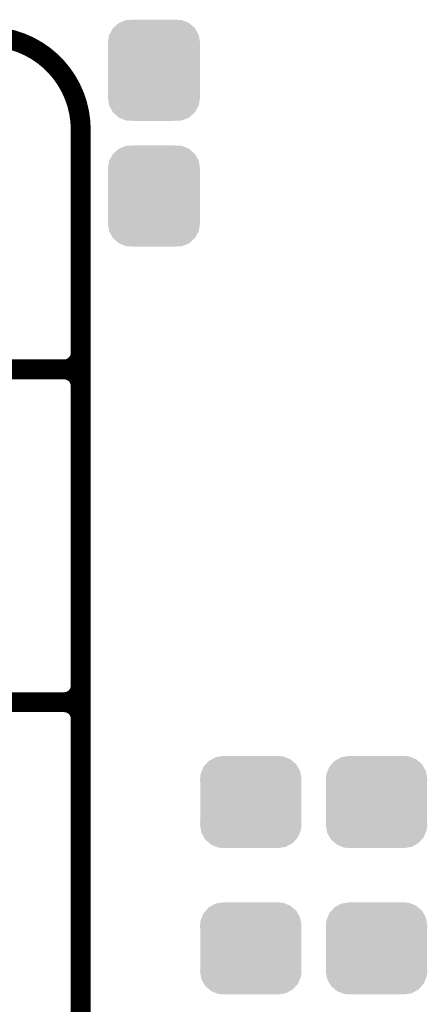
# Model space of a CAD drawing. Extents: x -1.3 to 24.2, y -3.9 to 53.4.
# Tile 19 of 57: x 3.5 to 6.7, y 11.7 to 19.2. Entities that reach past the tile are written whole.
import ezdxf

# ---------------------------------------------------------------- set-up
doc = ezdxf.new("R2010")
doc.units = 0
doc.layers.get('0').update_dxf_attribs({"linetype": 'CONTINUOUS'})
doc.layers.add('TWO-WIRE_ETH_3_CLICK_V103_GTO', color=11, linetype='CONTINUOUS')
doc.layers.add('TWO-WIRE_ETH_3_CLICK_V103_GTS', color=8, linetype='CONTINUOUS')

# ---------------------------------------------------------------- blocks, each defined once
blk = doc.blocks.new('CUSTOM_65')
for points in [[(-0.267216, 0.361152), (-0.213724, 0.383108), (0.26779, 0.361152), (0.21312, 0.383108)], [(-0.213724, 0.383108), (-0.20803, 0.383392), (0.21312, 0.383108), (0.212412, 0.383392)], [(-0.20803, 0.383392), (-0.154122, 0.38608), (0.212412, 0.383392), (0.154132, 0.38608)], [(-0.341452, 0.269636), (-0.313432, 0.320688), (0.341702, 0.269636), (0.313176, 0.320688)], [(-0.313432, 0.320688), (-0.312264, 0.321732), (0.313176, 0.320688), (0.312592, 0.321732)], [(-0.312264, 0.321732), (-0.26893, 0.360448), (0.312592, 0.321732), (0.268592, 0.360448)], [(-0.26893, 0.360448), (-0.267216, 0.361152), (0.268592, 0.360448), (0.26779, 0.361152)], [(-0.35179, 0.21082), (-0.342144, 0.268372), (0.35179, 0.21082), (0.34192, 0.268372)], [(-0.342144, 0.268372), (-0.341452, 0.269636), (0.34192, 0.268372), (0.341702, 0.269636)], [(-0.35179, 0.20955), (-0.35179, 0.21082), (0.35179, 0.20955), (0.35179, 0.21082)], [(-0.35179, -0.20955), (-0.35179, 0.20955), (0.35179, -0.20955), (0.35179, 0.20955)], [(-0.35179, -0.21082), (-0.35179, -0.20955), (0.35179, -0.21082), (0.35179, -0.20955)], [(-0.34192, -0.268358), (-0.35179, -0.21082), (0.342148, -0.268358), (0.35179, -0.21082)], [(-0.341702, -0.269636), (-0.34192, -0.268358), (0.341446, -0.269636), (0.342148, -0.268358)], [(-0.313184, -0.320676), (-0.341702, -0.269636), (0.31344, -0.320676), (0.341446, -0.269636)], [(-0.312594, -0.321732), (-0.313184, -0.320676), (0.312258, -0.321732), (0.31344, -0.320676)], [(-0.268602, -0.36044), (-0.312594, -0.321732), (0.26894, -0.36044), (0.312258, -0.321732)], [(-0.267792, -0.361154), (-0.268602, -0.36044), (0.2672, -0.361154), (0.26894, -0.36044)], [(-0.213136, -0.383104), (-0.267792, -0.361154), (0.213734, -0.383104), (0.2672, -0.361154)], [(-0.212414, -0.383394), (-0.213136, -0.383104), (0.207926, -0.383394), (0.213734, -0.383104)], [(-0.154122, -0.38608), (-0.212414, -0.383394), (0.154132, -0.38608), (0.207926, -0.383394)]]:
    blk.add_solid(points)
blk = doc.blocks.new('CUSTOM_70')
for points in [[(-0.34504, 0.286174), (-0.320744, 0.31339), (0.348152, 0.286174), (0.317222, 0.31339)], [(-0.320744, 0.31339), (-0.298526, 0.325596), (0.317222, 0.31339), (0.30335, 0.325596)], [(-0.298526, 0.325596), (-0.268438, 0.342124), (0.30335, 0.325596), (0.2622, 0.342124)], [(-0.268438, 0.342124), (-0.233628, 0.347838), (0.2622, 0.342124), (0.247972, 0.347838)], [(-0.233628, 0.347838), (-0.20955, 0.35179), (0.247972, 0.347838), (0.20955, 0.35179)], [(-0.383124, 0.213652), (-0.37475, 0.234078), (0.380766, 0.213652), (0.377262, 0.234078)], [(-0.37475, 0.234078), (-0.360486, 0.26887), (0.377262, 0.234078), (0.357822, 0.26887)], [(-0.360486, 0.26887), (-0.34504, 0.286174), (0.357822, 0.26887), (0.348152, 0.286174)], [(-0.38735, 0.17526), (-0.383124, 0.213652), (0.38735, 0.17526), (0.380766, 0.213652)], [(-0.38608, 0.154124), (-0.38735, 0.17526), (0.38608, 0.154124), (0.38735, 0.17526)], [(-0.38608, -0.154124), (-0.38608, 0.154124), (0.38608, -0.154124), (0.38608, 0.154124)], [(-0.38735, -0.17526), (-0.38608, -0.154124), (0.38735, -0.17526), (0.38608, -0.154124)], [(-0.380764, -0.213652), (-0.38735, -0.17526), (0.383124, -0.213652), (0.38735, -0.17526)], [(-0.377262, -0.234078), (-0.380764, -0.213652), (0.374748, -0.234078), (0.383124, -0.213652)], [(-0.35782, -0.26887), (-0.377262, -0.234078), (0.360486, -0.26887), (0.374748, -0.234078)], [(-0.348152, -0.286174), (-0.35782, -0.26887), (0.345038, -0.286174), (0.360486, -0.26887)], [(-0.31722, -0.31339), (-0.348152, -0.286174), (0.320744, -0.31339), (0.345038, -0.286174)], [(-0.30335, -0.325596), (-0.31722, -0.31339), (0.298524, -0.325596), (0.320744, -0.31339)], [(-0.262198, -0.342124), (-0.30335, -0.325596), (0.268438, -0.342124), (0.298524, -0.325596)], [(-0.247972, -0.347838), (-0.262198, -0.342124), (0.233626, -0.347838), (0.268438, -0.342124)], [(-0.20955, -0.35179), (-0.247972, -0.347838), (0.20955, -0.35179), (0.233626, -0.347838)]]:
    blk.add_solid(points)

msp = doc.modelspace()

# ---------------------------------------------------------------- linework, layer by layer
at = {"layer": 'TWO-WIRE_ETH_3_CLICK_V103_GTO', "const_width": 0.1524}
for points in [[(4.0132, 18.3388, 0.4142136), (3.302, 19.05)], [(3.8862, 16.51, 0.4142136), (4.0132, 16.637)], [(4.0132, 16.383, 0.4142136), (3.8862, 16.51)], [(4.0132, 16.383, 0.4142136), (3.8862, 16.51)], [(3.8862, 13.97, 0.4142136), (4.0132, 14.097)], [(4.0132, 13.843, 0.4142136), (3.8862, 13.97)], [(4.0132, 13.843, 0.4142136), (3.8862, 13.97)]]:
    msp.add_lwpolyline(points, format="xyb", dxfattribs=at)
for points in [[(4.0132, -0.5588), (4.0132, 18.3388)], [(-1.27, 16.51), (3.8862, 16.51)], [(-1.27, 16.51), (3.8862, 16.51)], [(4.0132, 14.097), (4.0132, 16.383)], [(-1.27, 13.97), (3.8862, 13.97)], [(-1.27, 13.97), (3.8862, 13.97)], [(4.0132, 11.557), (4.0132, 13.843)]]:
    msp.add_lwpolyline(points, dxfattribs=at)

# ---------------------------------------------------------------- block references
at = {"layer": 'TWO-WIRE_ETH_3_CLICK_V103_GTS'}
for name, p in [('CUSTOM_65', (4.572, 18.79346)), ('CUSTOM_65', (4.572, 17.83334)), ('CUSTOM_70', (5.31114, 13.208)), ('CUSTOM_70', (6.27126, 13.208)), ('CUSTOM_70', (5.31114, 12.0904)), ('CUSTOM_70', (6.27126, 12.0904))]:
    msp.add_blockref(name, p, dxfattribs=at)

doc.saveas('drawing.dxf')
